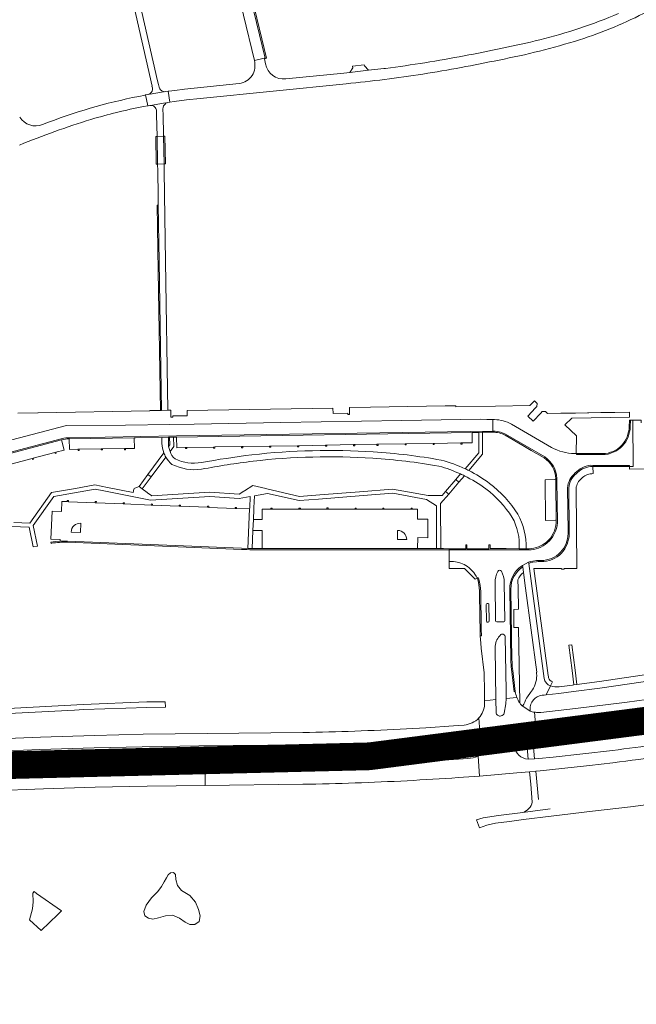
# Model space of a CAD drawing. Header units: metres. Extents: x 166325 to 190320, y 381923 to 404576.
# Tile 176 of 256: x 171167 to 171501, y 386960 to 387493. Entities that reach past the tile are written whole.
import ezdxf

# ---------------------------------------------------------------- set-up
doc = ezdxf.new("R2010")
doc.units = ezdxf.units.M
for name, color, linetype, lineweight in [('B-WE-OG-WATER_MEER-GV', 8, 'Continuous', 18), ('B-WE-VH-VERHARDING_ASFALT-GV', 8, 'Continuous', 18), ('B-WE-VH-VERHARDING_BETON-GV', 8, 'Continuous', 18), ('B-WE-VH-VERHARDING_BETONSTRAATSTEEN-GV', 8, 'Continuous', 18), ('B-WE-VH-VERHARDING_FUNDERING_ZAND-GV', 8, 'Continuous', 18), ('B-WE-VH-VERHARDING_N-WEG', 8, 'Continuous', 18), ('B-WE-VH-VERHARDING_STRAATBAKSTEEN-GV', 8, 'Continuous', 18)]:
    doc.layers.add(name, color=color, linetype=linetype, lineweight=lineweight)

msp = doc.modelspace()

# ---------------------------------------------------------------- linework, layer by layer
at = {"layer": 'B-WE-OG-WATER_MEER-GV', "flags": 128}
msp.add_lwpolyline([(171244.72, 387026.618), (171243.363, 387024.132), (171241.329, 387021.419), (171238.028, 387018.028), (171235.089, 387014.004), (171233.823, 387010.658), (171234.411, 387008.262), (171236.265, 387006.906), (171238.661, 387006.408), (171241.69, 387007.087), (171245.488, 387008.217), (171249.286, 387008.579), (171253.174, 387006.951), (171256.249, 387004.826), (171258.69, 387003.56), (171261.358, 387003.605), (171263.709, 387005.188), (171264.387, 387008.172), (171263.483, 387011.698), (171261.855, 387015.722), (171258.645, 387019.249), (171254.214, 387022.052), (171252.044, 387024.719), (171251.185, 387027.884), (171250.868, 387030.552), (171249.783, 387031.773), (171248.201, 387031.501), (171246.98, 387030.371), (171245.986, 387028.879)], close=True, dxfattribs=at)
at = {"layer": 'B-WE-VH-VERHARDING_ASFALT-GV', "flags": 128}
for points in [[(171242.047, 387456.626), (171241.66, 387458.091), (171241.188, 387460.12), (171227.152, 387522.013)], [(171223.794, 387520.774), (171238.252, 387457.282), (171238.149, 387457.227), (171238.403, 387456.257)], [(171299.71, 387469.37), (171299.06, 387472.085), (171298.998, 387472.345), (171298.879, 387472.317), (171293.641, 387471.061)], [(171364.751, 387466.873), (171364.301, 387466.815), (171363.852, 387466.757), (171355.537, 387465.825), (171345.393, 387464.689), (171342.092, 387464.319), (171310.735, 387461.178)], [(171285.508, 387458.683), (171255.742, 387455.657), (171250.667, 387454.977), (171247.244, 387454.499), (171246.889, 387454.453), (171247.892, 387448.559), (171250.304, 387448.951), (171256.862, 387449.842), (171264.285, 387450.65), (171343.304, 387458.521)], [(171233.571, 387446.24), (171235.993, 387446.629), (171234.721, 387452.47), (171234.475, 387452.42), (171231.02, 387451.734)], [(171237.141, 387453.185), (171237.188, 387452.946), (171244.395, 387454.088), (171244.353, 387454.358)], [(171245.467, 387447.735), (171245.399, 387448.129), (171238.458, 387447.024), (171238.516, 387446.708)], [(171240.615, 387444.255), (171240.667, 387443.186), (171240.695, 387441.805), (171240.932, 387430.048), (171244.455, 387430.097), (171244.199, 387442.304)], [(171244.199, 387442.304), (171244.162, 387444.082), (171244.141, 387444.989)], [(171422.776, 387276.854), (171419.556, 387276.935), (171416.176, 387276.965), (171373.539, 387276.275), (171307.931, 387275.213), (171261.008, 387274.414), (171247.879, 387274.192), (171223.775, 387273.867), (171191.824, 387273.54), (171129.059, 387257.264), (171123.812, 387255.898), (171127.109, 387250.002), (171140.345, 387253.451), (171142.488, 387253.991), (171154.065, 387257.22), (171189.074, 387266.412), (171189.528, 387266.532)], [(171193.465, 387267.002), (171251.464, 387267.938), (171422.74, 387270.553), (171422.776, 387276.854)], [(171423.71, 387276.831), (171422.776, 387276.854), (171422.74, 387270.553), (171423.982, 387270.546)], [(171475.707, 387252.055), (171477.039, 387252.046), (171496.872, 387252.005), (171496.883, 387251.383), (171498.859, 387251.409), (171498.65, 387276.491), (171497.279, 387276.529), (171497.207, 387272.948)], [(171503.222, 387274.997), (171503.105, 387276.46), (171498.65, 387276.491), (171498.859, 387251.409), (171496.883, 387251.383), (171496.883, 387251.377), (171496.906, 387250.005), (171509.394, 387250.207), (171528.327, 387250.514), (171537.191, 387250.686), (171547.45, 387250.812), (171553.811, 387250.963), (171564.716, 387251.307)], [(171454.577, 387261.781), (171432.83, 387274.321)], [(171247.988, 387259.581), (171247.234, 387262.228), (171247.116, 387267.243), (171243.579, 387267.184), (171243.561, 387263.803)], [(171482.138, 387257.865), (171468.028, 387257.9), (171468.021, 387258.408), (171467.14, 387258.409)], [(171393.515, 387251.636), (171393.642, 387251.614)], [(171457.493, 387244.899), (171457.527, 387244.077), (171457.769, 387220.975)], [(171436.983, 387206.947), (171440.89, 387206.945)], [(171442.222, 387206.29), (171421.317, 387206.305), (171399.166, 387206.328), (171399.166, 387200.079), (171400.515, 387200.079)], [(171438.383, 387197.555), (171438.865, 387197.894), (171440.479, 387198.817), (171442.196, 387199.603), (171443.254, 387199.966), (171444.399, 387200.235), (171446.406, 387200.528), (171447.405, 387200.612), (171448.16, 387200.614), (171448.875, 387200.584)], [(171442.283, 387198.991), (171442.196, 387199.603), (171440.479, 387198.817), (171438.865, 387197.894), (171438.968, 387197.182), (171439.371, 387193.997), (171440.502, 387185.555), (171446.58, 387140.185), (171446.45, 387140.135), (171446.537, 387139.459)], [(171450.639, 387136.738), (171442.283, 387198.991)], [(171414.295, 387191.042), (171414.855, 387191.297), (171415.222, 387190.392)], [(171429.006, 387188.702), (171429.345, 387167.918)], [(171416.229, 387183.708), (171416.488, 387163.372), (171416.614, 387159.78), (171416.002, 387159.764), (171416.11, 387157.706), (171416.267, 387155.737), (171416.497, 387153.175), (171418.04, 387139.819), (171418.103, 387138.803), (171418.191, 387137.282), (171418.259, 387132.157), (171418.348, 387124.622), (171424.5, 387125.385), (171424.06, 387153.368)], [(171432.549, 387146.667), (171431.944, 387184.98)], [(171420.688, 387176.789), (171420.845, 387167.81)], [(171428.802, 387167.386), (171424.882, 387167.331)], [(171657.946, 387168.594), (171654.869, 387167.864), (171641.873, 387164.779), (171619.666, 387159.719), (171596.948, 387154.851), (171573.868, 387150.292), (171550.689, 387145.986), (171526.759, 387141.928), (171503.727, 387138.413), (171480.545, 387135.058), (171468.373, 387133.474), (171466.751, 387133.262), (171465.971, 387133.161), (171458.697, 387132.247)], [(171429.476, 387159.361), (171429.953, 387129.946), (171429.964, 387125.904), (171435.835, 387126.408)], [(171434.905, 387129.616), (171434.294, 387129.481), (171432.88, 387141.751)], [(171454.074, 387132.632), (171451.746, 387127.886), (171458.612, 387128.654), (171466.491, 387129.679), (171480.799, 387131.525), (171504.208, 387134.889), (171527.17, 387138.406), (171551.354, 387142.51)], [(171556.742, 387133.239), (171539.503, 387130.31), (171524.147, 387127.869), (171511.321, 387125.975), (171495.536, 387123.835), (171467.622, 387120.405), (171448.75, 387118.357), (171447.806, 387118.299), (171447.106, 387118.285), (171446.385, 387118.339), (171445.917, 387118.381), (171445.412, 387118.448), (171446.351, 387108.018), (171458.272, 387109.211)], [(171449.53, 387127.646), (171450.561, 387127.753), (171451.746, 387127.886), (171454.074, 387132.632)], [(171444.298, 387130.522), (171443.228, 387129.063), (171441.516, 387126.729), (171441.009, 387126.048), (171440.512, 387124.909), (171440.216, 387123.917), (171439.553, 387122.824), (171439.197, 387122.275)], [(171424.612, 387118.223), (171424.5, 387125.385), (171418.348, 387124.622), (171418.31, 387122.83)], [(171435.835, 387126.408), (171429.964, 387125.904), (171429.967, 387124.934), (171429.894, 387123.912), (171429.806, 387122.906), (171428.897, 387117.986)], [(171445.412, 387118.448), (171444.759, 387118.54), (171444.105, 387118.677), (171443.622, 387118.826), (171443.074, 387119.055), (171438.556, 387122.088), (171438.439, 387122.167), (171437.825, 387122.883), (171437.405, 387123.43)], [(171438.556, 387122.088), (171443.074, 387119.055), (171443, 387119.954)], [(171427.269, 387116.429), (171426.79, 387116.376)], [(171437.832, 387107.166), (171440.726, 387107.456), (171444.105, 387107.794), (171446.351, 387108.018), (171445.412, 387118.448)], [(171375.869, 387102.686), (171387.439, 387103.29), (171402.004, 387104.31), (171415.91, 387105.285), (171415.254, 387115.316)], [(171407.239, 387111.495), (171401.509, 387111.099), (171386.595, 387110.011), (171376.108, 387109.478)], [(171415.254, 387115.316), (171415.91, 387105.285)], [(171319.952, 387107.476), (171233.379, 387106.546), (171207.09, 387105.922), (171177.855, 387104.985), (171150.538, 387103.917), (171122.316, 387102.563), (171093.019, 387100.881), (171078.758, 387099.904), (171069.951, 387099.3), (171065.824, 387099.017), (171037.014, 387096.761), (171009.083, 387094.289), (170980.758, 387091.576), (170952.583, 387088.602), (170924.269, 387085.392), (170896.404, 387081.897), (170867.944, 387078.096), (170840.295, 387074.048), (170811.955, 387069.743)], [(170840.777, 387067.321), (170868.442, 387071.308), (170896.72, 387075.135), (170924.791, 387078.654), (170952.798, 387081.878), (170981.181, 387084.894), (171009.714, 387087.701), (171037.179, 387090.016), (171066.234, 387092.282), (171092.989, 387094.121), (171122.33, 387095.871), (171150.748, 387097.208), (171177.477, 387098.203), (171206.911, 387099.105), (171232.849, 387099.669), (171263.587, 387100.189), (171319.557, 387100.801)], [(171420.185, 387101.59), (171420.186, 387100.796), (171419.975, 387099.989), (171434.503, 387100.16), (171434.462, 387103.37)], [(171434.503, 387100.16), (171419.975, 387099.989), (171419.033, 387098.262)], [(171487.559, 387097.79), (171455.433, 387094.139), (171447.688, 387093.385), (171445.457, 387093.168), (171442.026, 387093.077)], [(171409.29, 387093.43), (171404.275, 387093.027), (171388.291, 387092.006), (171376.668, 387091.36), (171348.274, 387090.107), (171335.749, 387089.754), (171335.247, 387089.74), (171320.325, 387089.443), (171289.158, 387089.095)], [(171404.103, 387083.069), (171409.866, 387083.475), (171415.627, 387083.902), (171414.806, 387094.741)], [(171414.806, 387094.741), (171415.627, 387083.902), (171425.755, 387084.699), (171435.878, 387085.559), (171442.693, 387086.191), (171442.699, 387086.192), (171446.049, 387086.524), (171448.362, 387086.753), (171448.376, 387086.754), (171460.085, 387087.916), (171475.235, 387089.559), (171487.88, 387091.1)], [(171095.334, 387072.796), (171123.328, 387074.403), (171151.229, 387075.812), (171179.445, 387076.996), (171207.5, 387077.847), (171235.592, 387078.466), (171267.045, 387078.821), (171266.97, 387085.458), (171236.263, 387085.101), (171236.011, 387085.098), (171207.623, 387084.532), (171179.112, 387083.609), (171151.42, 387082.479), (171123.328, 387081.121), (171095.096, 387079.438), (171066.956, 387077.511), (171039.186, 387075.393), (171038.932, 387075.374), (171010.799, 387072.951), (170982.73, 387070.252), (170982.151, 387070.19), (170954.671, 387067.237), (170925.923, 387063.886)], [(171281.235, 387088.113), (171270.773, 387085.831), (171267.427, 387085.463), (171266.97, 387085.458), (171267.045, 387078.821), (171319.967, 387079.419)], [(171446.049, 387086.524), (171442.699, 387086.192), (171443.305, 387079.475), (171444.174, 387069.844)], [(171447.452, 387071.252), (171446.049, 387086.524)], [(171453.8, 387066.076), (171438.975, 387064.252), (171425.941, 387062.639), (171417.545, 387061.329), (171414.022, 387060.198), (171415.632, 387055.928), (171419.478, 387057.27), (171421.89, 387057.884), (171424.21, 387058.475), (171431.848, 387059.376), (171439.413, 387060.4), (171454.325, 387062.27), (171476.706, 387064.86), (171497.379, 387067.325), (171517.915, 387069.92)], [(171438.975, 387064.252), (171453.8, 387066.076)]]:
    msp.add_lwpolyline(points, dxfattribs=at)
at = {"layer": 'B-WE-VH-VERHARDING_ASFALT-GV'}
for points in [[(171490.854, 387496.639, -0.0430955), (171448.287, 387482.33)], [(171469.759, 387482.294, 0.0403172), (171506.578, 387497.631)], [(171448.287, 387482.33, -0.0122261), (171407.248, 387473.644)], [(171426.168, 387471.388, 0.0278027), (171469.759, 387482.294)], [(171407.248, 387473.644, -0.0147858), (171364.751, 387466.873)], [(171293.641, 387471.061, -0.4535386), (171285.508, 387458.683)], [(171310.735, 387461.178, -0.4023965), (171299.71, 387469.37)], [(171384.924, 387463.782, 0.0128428), (171426.168, 387471.388)], [(171343.304, 387458.521, 0.0131866), (171384.924, 387463.782)], [(171238.403, 387456.257, -0.3067577), (171237.141, 387453.185)], [(171244.353, 387454.358, -0.2686222), (171242.047, 387456.626)], [(171231.02, 387451.734, 0.0431174), (171178.985, 387436.532)], [(171238.516, 387446.708, -0.2810363), (171240.615, 387444.255)], [(171244.141, 387444.989, -0.2408773), (171245.467, 387447.735)], [(171204.998, 387439.186, -0.0214785), (171233.571, 387446.24)], [(171166.443, 387425.368, -0.0215863), (171204.998, 387439.186)], [(171178.985, 387436.532, -0.3680204), (171166.545, 387440.514)], [(171243.561, 387263.803, 0.0813924), (171244.596, 387258.809)], [(171467.14, 387258.409, -0.1231132), (171454.577, 387261.781)], [(171493.028, 387262.538, -0.2050843), (171482.138, 387257.865)], [(171245.689, 387256.536, 0.0825415), (171248.995, 387252.566)], [(171250.812, 387255.596, -0.2089571), (171247.988, 387259.581)], [(171264.938, 387253.589, -0.1697036), (171250.812, 387255.596)], [(171292.289, 387257.739, 0.0119782), (171264.938, 387253.589)], [(171358.06, 387259.345, 0.0436344), (171292.289, 387257.739)], [(171292.915, 387254.295, -0.0445836), (171357.783, 387255.897)], [(171357.783, 387255.897, -0.0264706), (171393.515, 387251.636)], [(171394.772, 387254.883, 0.0286341), (171358.06, 387259.345)], [(171407.837, 387250.178, 0.0460961), (171394.772, 387254.883)], [(171450.882, 387256.68, -0.2356667), (171457.493, 387244.899)], [(171248.995, 387252.566, 0.1504005), (171265.087, 387249.943)], [(171265.087, 387249.943, -0.0160969), (171292.915, 387254.295)], [(171393.642, 387251.614, -0.0406037), (171405.323, 387247.382)], [(171409.727, 387249.26, 0.0072411), (171407.837, 387250.178)], [(171407.402, 387246.398, -0.0439694), (171419.072, 387239.316)], [(171421.026, 387242.265, 0.0442052), (171409.727, 387249.26)], [(171419.072, 387239.316, -0.0865876), (171433.25, 387223.883)], [(171436.292, 387225.667, 0.0904546), (171421.026, 387242.265)], [(171433.25, 387223.883, -0.1553417), (171436.983, 387206.947)], [(171440.89, 387206.945, 0.1339278), (171436.292, 387225.667)], [(171457.769, 387220.975, -0.196782), (171452.299, 387210.042)], [(171459.507, 387205.007, 0.1829967), (171463.598, 387215.116)], [(171448.875, 387200.584, 0.2095825), (171459.507, 387205.007)], [(171408.137, 387197.917, -0.1346211), (171414.295, 387191.042)], [(171431.944, 387184.98, -0.2419701), (171438.383, 387197.555)], [(171423.998, 387188.596, -0.1233005), (171425.489, 387194.602)], [(171425.489, 387194.602, -0.6341178), (171427.431, 387194.736)], [(171427.431, 387194.736, -0.1139558), (171429.006, 387188.702)], [(171420.227, 387177.303, -0.3721115), (171420.688, 387176.789)], [(171424.882, 387167.331, -0.3823921), (171424.319, 387167.859)], [(171429.345, 387167.918, -0.4113247), (171428.802, 387167.386)], [(171446.537, 387139.459, -0.1638116), (171444.298, 387130.522)], [(171454.074, 387132.632, -0.2803611), (171450.639, 387136.738)], [(171458.697, 387132.247, -0.0760485), (171454.074, 387132.632)], [(171443, 387119.954, -0.3867043), (171449.53, 387127.646)], [(171418.31, 387122.83, -0.1800123), (171415.254, 387115.316)], [(171437.405, 387123.43, -0.0510224), (171435.835, 387126.408)], [(171439.197, 387122.275, -0.3829074), (171438.556, 387122.088)], [(171415.254, 387115.316, -0.1765445), (171407.239, 387111.495)], [(171458.272, 387109.211, 0.0076264), (171512.396, 387116.018)], [(171376.108, 387109.478, -0.0097401), (171319.952, 387107.476)], [(171434.462, 387103.37, -0.3783673), (171437.832, 387107.166)], [(171319.557, 387100.801, 0.0026287), (171335.536, 387101.119)], [(171335.536, 387101.119, 0.0067522), (171375.869, 387102.686)], [(171415.91, 387105.285, -0.4221668), (171420.185, 387101.59)], [(171536.824, 387104.696, -0.0080028), (171487.559, 387097.79)], [(171419.033, 387098.262, -0.1138315), (171414.806, 387094.741)], [(171487.88, 387091.1, 0.0095191), (171543.41, 387098.96)], [(171414.806, 387094.741, -0.1176476), (171409.29, 387093.43)], [(171289.158, 387089.095, 0.0628742), (171281.235, 387088.113)], [(171319.967, 387079.419, 0.0095065), (171376.415, 387081.396)], [(171376.415, 387081.396, 0.0041514), (171404.103, 387083.069)], [(171444.174, 387069.844, -0.2695801), (171438.975, 387064.252)]]:
    msp.add_lwpolyline(points, format="xyb", dxfattribs=at)
at = {"layer": 'B-WE-VH-VERHARDING_ASFALT-GV', "flags": 128}
for points in [[(171240.932, 387430.048), (171240.209, 387430.038), (171240.456, 387415.068), (171241.239, 387415.08)], [(171244.455, 387430.097), (171240.932, 387430.048), (171241.239, 387415.08), (171244.713, 387415.133)], [(171244.455, 387430.097), (171244.713, 387415.133), (171245.456, 387415.144), (171245.223, 387430.108)], [(171244.765, 387411.821), (171244.713, 387415.133), (171241.239, 387415.08), (171241.286, 387411.474), (171241.464, 387397.961), (171241.549, 387392.953), (171242.069, 387362.306), (171243.329, 387281.79), (171246.743, 387281.85), (171245.548, 387362.265), (171244.972, 387398.676)], [(171196.183, 387119.603), (171201.235, 387119.862), (171235.359, 387121.055), (171245.439, 387121.141), (171245.414, 387124.106), (171235.414, 387124.013), (171200.902, 387122.544), (171082.327, 387116.361), (171045.364, 387113.929), (171024.396, 387111.909), (170974.229, 387107.075), (170932.896, 387102.944), (170915.929, 387101.024), (170847.864, 387091.047), (170847.994, 387088.544), (170916.286, 387098.108), (170926.188, 387099.308), (170933.197, 387100.157), (170974.433, 387104.438), (171045.29, 387111.261), (171082.506, 387113.778)], [(171444.105, 387107.794), (171440.726, 387107.456), (171442.026, 387093.077), (171445.457, 387093.168)]]:
    msp.add_lwpolyline(points, close=True, dxfattribs=at)
at = {"layer": 'B-WE-VH-VERHARDING_BETON-GV', "flags": 128}
for points in [[(171249.932, 387267.29), (171247.755, 387267.254), (171247.821, 387263.052), (171247.234, 387262.228), (171247.988, 387259.581), (171250.006, 387262.246)], [(171198.795, 387260.767), (171198.127, 387260.742), (171198.138, 387260.124), (171198.805, 387260.136)], [(171211.391, 387260.968), (171210.73, 387260.956), (171210.74, 387260.349), (171211.412, 387260.373)], [(171223.921, 387261.12), (171223.25, 387261.117), (171223.257, 387260.513), (171223.923, 387260.516)], [(171257.011, 387261.683), (171256.263, 387261.681), (171256.265, 387261.078), (171257.015, 387261.08)], [(171272.226, 387261.972), (171271.553, 387261.955), (171271.574, 387261.356), (171272.242, 387261.373)], [(171287.392, 387262.194), (171286.711, 387262.182), (171286.72, 387261.581), (171287.402, 387261.594)], [(171302.493, 387262.467), (171301.81, 387262.449), (171301.828, 387261.845), (171302.509, 387261.863)], [(171317.729, 387262.684), (171317.057, 387262.673), (171317.067, 387262.084), (171317.747, 387262.095)], [(171332.89, 387262.97), (171332.248, 387262.945), (171332.259, 387262.359), (171332.913, 387262.38)], [(171348.06, 387263.262), (171347.339, 387263.249), (171347.349, 387262.625), (171348.069, 387262.647)], [(171360.699, 387263.438), (171360.043, 387263.426), (171360.051, 387262.825), (171360.709, 387262.834)], [(171375.903, 387263.688), (171375.265, 387263.682), (171375.284, 387263.075), (171375.908, 387263.08)], [(171391.107, 387263.934), (171390.44, 387263.926), (171390.46, 387263.331), (171391.115, 387263.339)], [(171406.162, 387264.153), (171405.539, 387264.139), (171405.55, 387263.544), (171406.171, 387263.555)], [(171173.921, 387255.958), (171173.302, 387255.79), (171173.454, 387255.209), (171174.073, 387255.372)], [(171186.183, 387259.138), (171185.548, 387258.968), (171185.701, 387258.374), (171186.329, 387258.551)], [(171231.184, 387240.611), (171232.888, 387239.37), (171237.727, 387245.843), (171235.912, 387247.159)], [(171398.934, 387236.525), (171404.463, 387242.952), (171402.768, 387244.411), (171397.223, 387237.962)], [(171192.925, 387232.985), (171192.271, 387233.012), (171192.254, 387232.405), (171192.9, 387232.379)], [(171208.066, 387232.419), (171207.399, 387232.43), (171207.388, 387231.808), (171208.041, 387231.784)], [(171223.241, 387231.82), (171222.593, 387231.841), (171222.568, 387231.286), (171222.568, 387231.195), (171223.22, 387231.173)], [(171238.543, 387231.119), (171237.864, 387231.146), (171237.842, 387230.604), (171237.837, 387230.537), (171238.519, 387230.51)], [(171253.647, 387230.541), (171252.985, 387230.556), (171252.963, 387229.955), (171253.634, 387229.94)], [(171268.941, 387229.912), (171268.262, 387229.938), (171268.237, 387229.319), (171268.915, 387229.288)], [(171284.05, 387229.272), (171283.315, 387229.292), (171283.291, 387228.675), (171284.027, 387228.643)], [(171303.308, 387228.948), (171302.649, 387228.956), (171302.646, 387228.332), (171303.3, 387228.323)], [(171318.573, 387228.952), (171317.812, 387228.952), (171317.811, 387228.324), (171318.573, 387228.323)], [(171333.684, 387228.969), (171332.989, 387228.969), (171332.989, 387228.352), (171333.685, 387228.352)], [(171348.841, 387228.93), (171348.159, 387228.93), (171348.159, 387228.341), (171348.839, 387228.341)], [(171363.828, 387228.918), (171363.157, 387228.918), (171363.157, 387228.307), (171363.827, 387228.315)], [(171379.202, 387228.899), (171378.54, 387228.909), (171378.539, 387228.302), (171379.193, 387228.292)]]:
    msp.add_lwpolyline(points, close=True, dxfattribs=at)
for points in [[(171417.24, 387269.906), (171415.279, 387269.892), (171415.187, 387258.748), (171407.837, 387250.178)], [(171409.727, 387249.26), (171417.209, 387258.064), (171417.24, 387269.906)], [(171244.596, 387258.809), (171235.912, 387247.159), (171237.727, 387245.843), (171245.689, 387256.536)], [(171405.323, 387247.382), (171402.768, 387244.411), (171404.463, 387242.952), (171407.402, 387246.398)], [(171162.305, 387219.015), (171171.765, 387218.593), (171173.888, 387207.871), (171176.15, 387208.288), (171173.857, 387219.438), (171185.125, 387235.235), (171207.341, 387239.141), (171212.167, 387238.193), (171237.363, 387233.245), (171269.488, 387235.187), (171285.485, 387234.158), (171291.409, 387235.216), (171291.132, 387229.007), (171291.103, 387228.419), (171290.152, 387206.999), (171292.384, 387206.989), (171292.833, 387216.867), (171293.101, 387222.762), (171293.357, 387228.393), (171293.383, 387228.966), (171293.686, 387235.622), (171300.766, 387236.881), (171317.839, 387232.953), (171328.349, 387233.776), (171352.601, 387235.673), (171368.661, 387236.93), (171386.896, 387233.599), (171392.291, 387230.139), (171392.333, 387206.976), (171394.582, 387206.985), (171394.527, 387231.382), (171398.934, 387236.525), (171397.223, 387237.962), (171395.338, 387235.77), (171387.707, 387235.717), (171368.471, 387239.173), (171350.593, 387237.768), (171329.053, 387236.076), (171318.035, 387235.211), (171300.372, 387239.333), (171299.885, 387239.447), (171292.842, 387241.091), (171288.289, 387238.191), (171287.952, 387237.976), (171285.476, 387236.4), (171269.329, 387237.44), (171238.083, 387235.515), (171235.827, 387237.19), (171235.505, 387237.428), (171232.888, 387239.37), (171231.184, 387240.611), (171229.768, 387240.014), (171228.52, 387239.489), (171228.455, 387239.175), (171228.058, 387237.27), (171214.121, 387240.062), (171207.295, 387241.43), (171196.738, 387239.581), (171183.84, 387237.321), (171172.028, 387220.765), (171163.387, 387221.135)]]:
    msp.add_lwpolyline(points, dxfattribs=at)
at = {"layer": 'B-WE-VH-VERHARDING_BETON-GV'}
for points in [[(171245.689, 387256.536, -0.0402485), (171244.596, 387258.809)], [(171407.402, 387246.398, 0.0075895), (171405.323, 387247.382)]]:
    msp.add_lwpolyline(points, format="xyb", dxfattribs=at)
at = {"layer": 'B-WE-VH-VERHARDING_BETONSTRAATSTEEN-GV', "flags": 128}
for points in [[(171283.812, 387513.212), (171284.778, 387508.63), (171287.849, 387495.614), (171293.641, 387471.061), (171298.879, 387472.317), (171298.998, 387472.345), (171299.418, 387472.446), (171291.755, 387504.557)], [(171291.755, 387504.557), (171299.418, 387472.446), (171298.998, 387472.345), (171299.06, 387472.085), (171300.227, 387472.435), (171292.4, 387504.707)], [(171236.163, 387452.764), (171236.024, 387452.736), (171234.721, 387452.47), (171235.993, 387446.629), (171236.078, 387446.643), (171236.987, 387446.807), (171237.022, 387446.814)], [(171246.889, 387454.453), (171245.654, 387454.294)], [(171246.862, 387448.357), (171247.84, 387448.55), (171247.892, 387448.559), (171246.889, 387454.453)], [(171445.97, 387283.078), (171446.708, 387283.852), (171446.777, 387285.476), (171445.286, 387286.916), (171442.85, 387284.336), (171424.262, 387284.029), (171402.689, 387283.709), (171402.69, 387284.232), (171396.921, 387284.185), (171356.538, 387283.519), (171345.104, 387283.369), (171345.168, 387279.636), (171344.197, 387279.616), (171344.183, 387280.316), (171336.294, 387280.161), (171336.207, 387282.975), (171257.309, 387281.698), (171257.307, 387278.891), (171249.454, 387278.774), (171249.434, 387278.073), (171248.443, 387278.053), (171248.382, 387281.879), (171246.743, 387281.85), (171243.329, 387281.79), (171242.791, 387281.781), (171237.08, 387281.681), (171237.083, 387281.484), (171176.53, 387280.495), (171176.373, 387280.492), (171165.587, 387280.226)], [(171488.802, 387280.688), (171487.601, 387280.669), (171481.933, 387280.582), (171481.24, 387280.571), (171474.729, 387280.471), (171474.026, 387280.46), (171467.528, 387280.359), (171466.831, 387280.348), (171460.333, 387280.248), (171459.637, 387280.237), (171452.336, 387280.124), (171451.815, 387280.619), (171451.273, 387281.134), (171449.561, 387281.129), (171448.823, 387280.355), (171444.68, 387276.015), (171441.827, 387278.738), (171445.97, 387283.078)], [(171129.059, 387257.264), (171191.824, 387273.54), (171223.775, 387273.867), (171247.879, 387274.192), (171261.008, 387274.414), (171307.931, 387275.213), (171373.539, 387276.275), (171416.176, 387276.965), (171419.556, 387276.935), (171422.776, 387276.854), (171423.71, 387276.831)], [(171467.14, 387258.409), (171468.021, 387258.408), (171468.055, 387268.038), (171461.754, 387274.049), (171465.59, 387277.637), (171496.76, 387278.184), (171496.738, 387280.875), (171488.962, 387280.726)], [(171497.279, 387276.529), (171496.749, 387276.541), (171496.678, 387272.921)], [(171497.207, 387272.948), (171497.279, 387276.529)], [(171189.528, 387266.532), (171189.074, 387266.412), (171154.065, 387257.22), (171154.223, 387256.615), (171154.472, 387256.685), (171155.055, 387256.85), (171189.265, 387265.799), (171189.409, 387265.854)], [(171193.208, 387266.358), (171193.359, 387266.361), (171228.641, 387266.933), (171229.232, 387266.943), (171243.579, 387267.184), (171247.116, 387267.243), (171247.755, 387267.254), (171249.932, 387267.29), (171250.812, 387267.305), (171251.43, 387267.315), (171411.698, 387269.865)], [(171411.698, 387269.865), (171412.299, 387269.869), (171415.279, 387269.892), (171417.24, 387269.906), (171422.737, 387269.928), (171422.74, 387270.553), (171251.464, 387267.938), (171193.465, 387267.002)], [(171423.982, 387270.546), (171422.74, 387270.553), (171422.737, 387269.928)], [(171429.537, 387268.29), (171439.078, 387262.776), (171443.617, 387260.152), (171450.58, 387256.128)], [(171450.882, 387256.68), (171429.753, 387268.868)], [(171482.286, 387258.396), (171468.021, 387258.408), (171468.028, 387257.9), (171482.138, 387257.865)], [(171475.691, 387251.411), (171477.036, 387251.401), (171496.883, 387251.377), (171496.883, 387251.383), (171496.872, 387252.005), (171477.039, 387252.046), (171475.707, 387252.055)], [(171476.364, 387247.53), (171477.086, 387247.556), (171477.036, 387251.401), (171475.691, 387251.411)], [(171456.353, 387244.326), (171451.065, 387244.272), (171451.295, 387222.226), (171456.623, 387222.293)], [(171456.852, 387244.828), (171456.896, 387244.077), (171457.129, 387221.802), (171457.144, 387220.934)], [(171457.129, 387221.802), (171456.896, 387244.077), (171456.852, 387244.828)], [(171452.973, 387137.093), (171452.91, 387137.711), (171452.856, 387138.245), (171445.091, 387196.224), (171460.007, 387196.18), (171460.03, 387195.804), (171461.476, 387195.799), (171461.471, 387196.172), (171468.29, 387196.181), (171467.855, 387239.625)], [(171463.303, 387239.852), (171463.585, 387216.174), (171463.598, 387215.116)], [(171463.93, 387239.82), (171464.183, 387216.152), (171464.197, 387214.836)], [(171291.103, 387228.419), (171284.027, 387228.643), (171283.291, 387228.675), (171268.915, 387229.288), (171268.237, 387229.319), (171253.634, 387229.94), (171252.963, 387229.955), (171238.519, 387230.51), (171237.837, 387230.537), (171223.22, 387231.173), (171222.568, 387231.195), (171208.041, 387231.784), (171207.388, 387231.808), (171192.9, 387232.379), (171192.254, 387232.405), (171189.375, 387232.467), (171189.201, 387227.096), (171184.101, 387227.285), (171183.445, 387212.143), (171188.488, 387211.966), (171188.467, 387211.044), (171191.553, 387211.082)], [(171192.523, 387211.045), (171286.603, 387207.152), (171290.152, 387206.999), (171291.103, 387228.419)], [(171199.6, 387220.673), (171199.398, 387215.711)], [(171199.398, 387215.711), (171194.413, 387215.949)], [(171371.253, 387211.88), (171371.249, 387216.847)], [(171191.553, 387211.082), (171188.467, 387211.044), (171185.993, 387210.75), (171183.485, 387210.428), (171183.547, 387209.827), (171183.867, 387209.879)], [(171192.464, 387210.401), (171286.607, 387206.534), (171289.516, 387206.415)], [(171296.041, 387206.326), (171399.166, 387206.328), (171399.19, 387206.938), (171396.028, 387206.97), (171394.582, 387206.985), (171392.333, 387206.976), (171388.331, 387206.977), (171382.077, 387206.978), (171297.957, 387206.952), (171292.384, 387206.989), (171290.152, 387206.999), (171286.603, 387207.152), (171192.523, 387211.045)], [(171376.185, 387211.911), (171371.253, 387211.88)], [(171442.446, 387206.944), (171440.89, 387206.945), (171436.983, 387206.947), (171429.997, 387206.951), (171421.322, 387206.957), (171421.3, 387209.001), (171420.684, 387209.002), (171420.69, 387206.934), (171408.763, 387206.949), (171408.762, 387208.948), (171408.136, 387208.937), (171408.127, 387206.927), (171399.19, 387206.938), (171399.166, 387206.328), (171421.317, 387206.305), (171442.222, 387206.29)], [(171400.515, 387200.079), (171399.166, 387200.079), (171399.18, 387196.155), (171401.471, 387196.164), (171407.406, 387196.186), (171413.24, 387190.376), (171414.295, 387191.042)], [(171438.968, 387197.182), (171438.865, 387197.894), (171438.383, 387197.555)], [(171439.371, 387193.997), (171438.968, 387197.182)], [(171448.875, 387200.584), (171448.16, 387200.614), (171447.405, 387200.612), (171446.406, 387200.528), (171444.399, 387200.235), (171443.254, 387199.966), (171442.196, 387199.603)], [(171442.196, 387199.603), (171442.283, 387198.991), (171443.449, 387199.398), (171444.547, 387199.614), (171446.485, 387199.904), (171447.416, 387199.963), (171448.131, 387200.01), (171448.854, 387199.965)], [(171448.854, 387199.965), (171448.131, 387200.01), (171447.416, 387199.963), (171446.485, 387199.904), (171444.547, 387199.614), (171443.449, 387199.398), (171442.283, 387198.991), (171450.639, 387136.738)], [(171415.222, 387190.392), (171414.855, 387191.297), (171414.295, 387191.042), (171414.64, 387190.201)], [(171423.998, 387188.596), (171424.319, 387167.859)], [(171436.79, 387164.344), (171434.266, 387164.295), (171434.133, 387174.084), (171436.638, 387174.129), (171436.44, 387185.521), (171436.36, 387190.091)], [(171415.576, 387184.14), (171415.773, 387169.388), (171415.854, 387163.328), (171416.002, 387159.764), (171416.614, 387159.78), (171416.488, 387163.372), (171416.229, 387183.708)], [(171433.167, 387146.675), (171432.563, 387184.981)], [(171419.175, 387176.773), (171419.306, 387167.735)], [(171420.227, 387177.303), (171419.698, 387177.317)], [(171419.824, 387167.242), (171420.304, 387167.259)], [(171437.405, 387123.43), (171436.79, 387164.344)], [(171427.209, 387160.461), (171426.528, 387159.822)], [(171428.897, 387117.986), (171429.806, 387122.906), (171429.894, 387123.912), (171429.967, 387124.934), (171429.964, 387125.904), (171429.953, 387129.946), (171429.476, 387159.361)], [(171424.06, 387153.368), (171424.5, 387125.385), (171424.612, 387118.223)], [(171432.88, 387141.751), (171434.294, 387129.481), (171434.905, 387129.616), (171433.607, 387141.016), (171433.354, 387143.234)], [(171433.354, 387143.234), (171433.607, 387141.016), (171434.905, 387129.616)], [(171454.074, 387132.632), (171455.044, 387134.967)]]:
    msp.add_lwpolyline(points, dxfattribs=at)
for points in [[(171353.171, 387468.71), (171346.828, 387468.037), (171347.022, 387467.213), (171345.393, 387464.689), (171355.537, 387465.825), (171353.279, 387468.258)], [(171241.549, 387392.953), (171241.05, 387392.859), (171241.637, 387357.062), (171242.791, 387281.781), (171243.329, 387281.79), (171242.069, 387362.306)], [(171190.712, 387260.306), (171189.265, 387265.799), (171155.055, 387256.85), (171156.528, 387251.412), (171161.041, 387252.582), (171161.697, 387252.754), (171173.302, 387255.79), (171173.921, 387255.958), (171185.548, 387258.968), (171186.183, 387259.138)], [(171228.641, 387266.933), (171193.359, 387266.361), (171193.452, 387260.657), (171198.127, 387260.742), (171198.795, 387260.767), (171210.73, 387260.956), (171211.391, 387260.968), (171223.25, 387261.117), (171223.921, 387261.12), (171228.743, 387261.202)], [(171247.755, 387267.254), (171247.116, 387267.243), (171247.234, 387262.228), (171247.821, 387263.052)], [(171411.698, 387269.865), (171251.43, 387267.315), (171251.578, 387261.599), (171256.263, 387261.681), (171257.011, 387261.683), (171271.553, 387261.955), (171272.226, 387261.972), (171286.711, 387262.182), (171287.392, 387262.194), (171301.81, 387262.449), (171302.493, 387262.467), (171317.057, 387262.673), (171317.729, 387262.684), (171332.248, 387262.945), (171332.89, 387262.97), (171347.339, 387263.249), (171348.06, 387263.262), (171360.043, 387263.426), (171360.699, 387263.438), (171375.265, 387263.682), (171375.903, 387263.688), (171390.44, 387263.926), (171391.107, 387263.934), (171405.539, 387264.139), (171406.162, 387264.153), (171411.675, 387264.25)], [(171387.586, 387222.903), (171382.082, 387222.869), (171382.073, 387228.306), (171379.193, 387228.292), (171378.539, 387228.302), (171363.827, 387228.315), (171363.157, 387228.307), (171348.839, 387228.341), (171348.159, 387228.341), (171333.685, 387228.352), (171332.989, 387228.352), (171318.573, 387228.323), (171317.811, 387228.324), (171303.3, 387228.323), (171302.646, 387228.332), (171297.888, 387228.363), (171297.914, 387222.74), (171293.101, 387222.762), (171292.833, 387216.867), (171297.905, 387216.851), (171297.957, 387206.952), (171382.077, 387206.978), (171382.134, 387212.904), (171387.681, 387212.872)], [(171467.377, 387141.223), (171465.611, 387154.971), (171464.016, 387154.783), (171465.775, 387140.943), (171466.751, 387133.262), (171468.373, 387133.474)]]:
    msp.add_lwpolyline(points, close=True, dxfattribs=at)
at = {"layer": 'B-WE-VH-VERHARDING_BETONSTRAATSTEEN-GV'}
for points in [[(171237.141, 387453.185, -0.0907745), (171236.163, 387452.764)], [(171245.654, 387454.294, -0.1014795), (171244.353, 387454.358)], [(171237.022, 387446.814, -0.1229014), (171238.516, 387446.708)], [(171245.467, 387447.735, -0.1163338), (171246.862, 387448.357)], [(171423.71, 387276.831, -0.1130531), (171432.83, 387274.321)], [(171488.962, 387280.726, -0.1239486), (171488.802, 387280.688)], [(171496.678, 387272.921, -0.1774154), (171492.643, 387262.898)], [(171493.028, 387262.538, 0.1789714), (171497.207, 387272.948)], [(171189.409, 387265.854, -0.0594548), (171193.208, 387266.358)], [(171193.465, 387267.002, 0.0617442), (171189.528, 387266.532)], [(171422.737, 387269.928, -0.1422556), (171429.537, 387268.29)], [(171429.753, 387268.868, 0.1184707), (171423.982, 387270.546)], [(171492.643, 387262.898, -0.2042039), (171482.286, 387258.396)], [(171450.58, 387256.128, -0.2337869), (171456.852, 387244.828)], [(171475.707, 387252.055, 0.1775042), (171467.459, 387247.919)], [(171467.885, 387247.459, -0.1761116), (171475.691, 387251.411)], [(171456.852, 387244.828, -0.3488347), (171456.353, 387244.326)], [(171467.459, 387247.919, 0.2097235), (171463.303, 387239.852)], [(171463.93, 387239.82, -0.2060727), (171467.885, 387247.459)], [(171467.855, 387239.625, -0.1879762), (171470.855, 387244.942)], [(171470.855, 387244.942, -0.1811397), (171476.364, 387247.53)], [(171194.413, 387215.949, -0.4369271), (171199.6, 387220.673)], [(171457.144, 387220.934, -0.1973324), (171451.882, 387210.535)], [(171456.623, 387222.293, -0.4045416), (171457.129, 387221.802)], [(171371.249, 387216.847, -0.3976327), (171376.185, 387211.911)], [(171464.197, 387214.836, -0.1812914), (171459.985, 387204.579)], [(171183.867, 387209.879, -0.0518218), (171192.464, 387210.401)], [(171191.553, 387211.082, -0.007206), (171192.523, 387211.045)], [(171442.222, 387206.29, 0.1764358), (171452.299, 387210.042)], [(171451.882, 387210.535, -0.1757734), (171442.446, 387206.944)], [(171289.516, 387206.415, 0.0096929), (171296.041, 387206.326)], [(171448.854, 387199.965, 0.2106755), (171459.985, 387204.579)], [(171408.137, 387197.917, 0.1219739), (171400.515, 387200.079)], [(171438.968, 387197.182, 0.2480644), (171432.563, 387184.981)], [(171436.36, 387190.091, -0.1472407), (171439.371, 387193.997)], [(171414.64, 387190.201, -0.0653375), (171415.576, 387184.14)], [(171416.229, 387183.708, 0.0676771), (171415.222, 387190.392)], [(171419.698, 387177.317, 0.408277), (171419.175, 387176.773)], [(171419.306, 387167.735, 0.4023427), (171419.824, 387167.242)], [(171420.304, 387167.259, 0.4087845), (171420.845, 387167.81)], [(171426.528, 387159.822, 0.1959304), (171424.06, 387153.368)], [(171427.792, 387160.67, 0.1625075), (171427.209, 387160.461)], [(171429.476, 387159.361, 0.4077884), (171427.792, 387160.67)], [(171432.549, 387146.667, 0.0204755), (171432.88, 387141.751)], [(171433.167, 387146.675, 0.0175924), (171433.354, 387143.234)], [(171455.044, 387134.967, -0.2599374), (171452.973, 387137.093)], [(171434.905, 387129.616, 0.0505851), (171435.835, 387126.408)], [(171424.612, 387118.223, 0.4232988), (171426.79, 387116.376)], [(171427.269, 387116.429, 0.2961901), (171428.897, 387117.986)]]:
    msp.add_lwpolyline(points, format="xyb", dxfattribs=at)
at = {"layer": 'B-WE-VH-VERHARDING_FUNDERING_ZAND-GV', "flags": 128}
msp.add_lwpolyline([(171189.228, 387010.986), (171175.646, 387020.379), (171174.325, 387021.455), (171173.582, 387020.574), (171173.867, 387015.892), (171173.525, 387012.123), (171171.869, 387006.013), (171178.227, 387000.239), (171187.238, 387009.042)], close=True, dxfattribs=at)
at = {"layer": 'B-WE-VH-VERHARDING_N-WEG', "const_width": 15, "flags": 128}
msp.add_lwpolyline([(173499.621, 387714.244), (173213.034, 387739.83), (173005.657, 387748.834), (172941.662, 387733.816), (172779.17, 387669.295), (172500.469, 387535.707), (172156.953, 387346.365), (171968.595, 387244.866), (171793.205, 387177.705), (171592.007, 387124.972), (171355.935, 387094.583), (171058.398, 387087.296), (170776.721, 387047.969), (170468.218, 386981.829), (170107.083, 386855.554), (169841.325, 386723.834), (169606.147, 386582.616), (169343.248, 386460.166), (169102.153, 386380.399), (168468.156, 386222.198), (168233.109, 386152.196), (167784.214, 386010.083), (167183.509, 385800.559), (166970.687, 385724.587)], dxfattribs=at)
at = {"layer": 'B-WE-VH-VERHARDING_STRAATBAKSTEEN-GV', "flags": 128}
for points in [[(171440.726, 387107.456), (171437.832, 387107.166)], [(171442.026, 387093.077), (171440.726, 387107.456)], [(171434.462, 387103.37), (171434.503, 387100.16)]]:
    msp.add_lwpolyline(points, dxfattribs=at)
at = {"layer": 'B-WE-VH-VERHARDING_STRAATBAKSTEEN-GV'}
msp.add_lwpolyline([(171434.503, 387100.16, 0.3825136), (171442.026, 387093.077)], format="xyb", dxfattribs=at)

doc.saveas('drawing.dxf')
